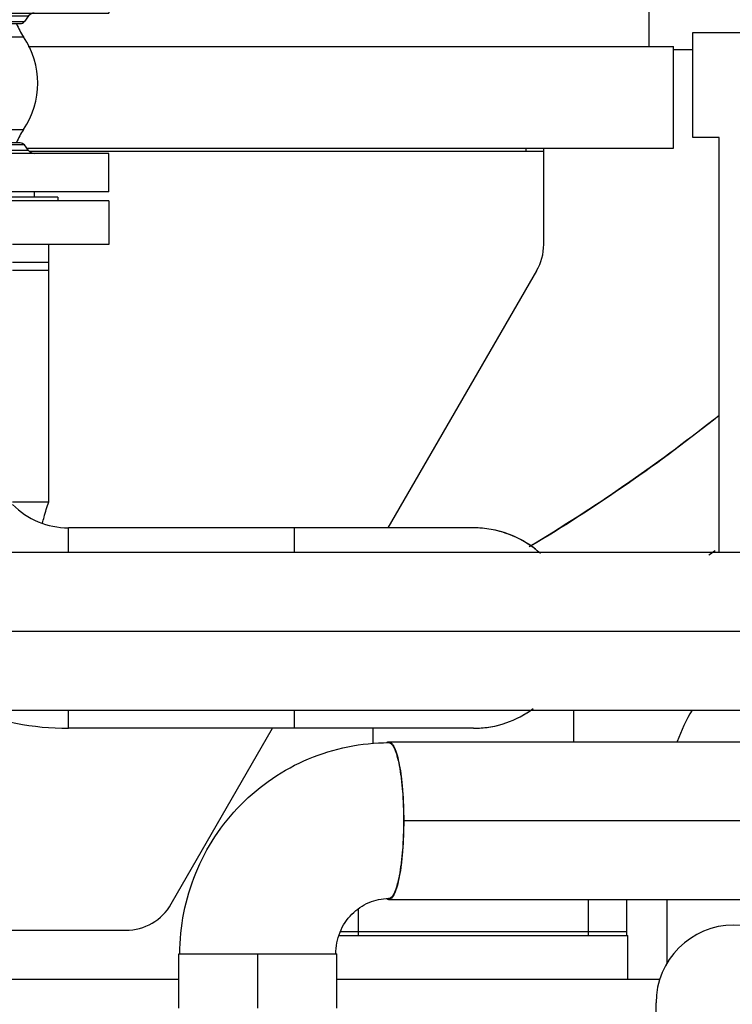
# Model space of a CAD drawing. Header units: millimetres. Extents: x 0 to 1189, y 0 to 841.
# Tile 129 of 166: x 997 to 1013, y 561 to 583. Entities that reach past the tile are written whole.
import ezdxf

# ---------------------------------------------------------------- set-up
doc = ezdxf.new("R2010")
doc.units = ezdxf.units.MM
doc.header["$LTSCALE"] = 65.395
doc.linetypes.add('CENTER', pattern=[0.6, 0.375, -0.075, 0.075, -0.075])
for name, color, linetype in [('125ND16-DIN2690-MAK_PBL523', 7, 'CONTINUOUS'), ('1907_153200_12_ABL468', 7, 'CONTINUOUS'), ('1907_153200_12_T2_PBL486', 7, 'CONTINUOUS'), ('1907_153200_18_ABL448', 7, 'CONTINUOUS'), ('1907_153200_18_T1_PBL449', 7, 'CONTINUOUS'), ('1907_153200_18_T2_PBL464', 7, 'CONTINUOUS'), ('1907_153200_19_ABL453', 7, 'CONTINUOUS'), ('1907_153200_19_T2_PBL1463', 7, 'CONTINUOUS'), ('1907_153200_19_T3_PBL478', 7, 'CONTINUOUS'), ('1907_153200_88_ABL410', 7, 'CONTINUOUS'), ('1907_153701_64_PBL502', 7, 'CONTINUOUS'), ('1907_843312_02_PBL514', 7, 'CONTINUOUS'), ('1997_000000_TLKGS_MARKETING_ABL455', 7, 'CONTINUOUS'), ('1997_030000_TLKGS_V_ABL456', 7, 'CONTINUOUS'), ('1997_100000_TLKGS_V_ABL457', 7, 'CONTINUOUS'), ('1997_111000_12_SIMPLE1_D_ABL532', 7, 'CONTINUOUS'), ('1997_111000_12_SIMPLE1_T1_D_PBL533', 7, 'CONTINUOUS'), ('1997_122000_06_SIMPLE1_A_ABL458', 7, 'CONTINUOUS'), ('1997_122000_06_SIMPLE1_T1_A_PBL459', 7, 'CONTINUOUS'), ('1997_200000_TLKGS_V_ABL639', 7, 'CONTINUOUS'), ('1997_252000_06_SIMPLE1_T1_X_PBL641', 7, 'CONTINUOUS'), ('1997_252000_06_SIMPLE1_X_ABL640', 7, 'CONTINUOUS'), ('9M32C_GENSET_GENERATOR_ABL496', 7, 'CONTINUOUS'), ('9M32C_GENSET_GENERATOR_T1_PBL497', 7, 'CONTINUOUS'), ('9M32C_GENSET_KPL_GRUNDRAHMEN_ABL405', 7, 'CONTINUOUS'), ('9M32C_GENSET_KPL_GRUNDRAHMEN_T1_PBL406', 7, 'CONTINUOUS'), ('9M32C_GENSET_KPL_VERROHRUNG_ABL407', 7, 'CONTINUOUS'), ('BOGEN-S-2D-90-114_3X3_6_PBL477', 7, 'CONTINUOUS'), ('BOGEN-S-2D-90-114_3X3_6_PBL724', 7, 'CONTINUOUS'), ('BOGEN-S-2D-90-114_3X3_6_PBL725', 7, 'CONTINUOUS'), ('BOGEN-S-2D-90-76_1X2_9_PBL734', 7, 'CONTINUOUS'), ('BOGEN-S-2D-90-76_1X2_9_PBL740', 7, 'CONTINUOUS'), ('BOGEN-S-2D-90-88_9X3_2_PBL1571', 7, 'CONTINUOUS'), ('BOGEN-S-2D-90-88_9X3_2_PBL733', 7, 'CONTINUOUS'), ('D2616-2-K-88_9-3_2-76_1-2_9_PBL1477', 7, 'CONTINUOUS'), ('ERV_GS125_16_ABL524', 7, 'CONTINUOUS'), ('ERV_GS125_16_T1__PBL525', 7, 'CONTINUOUS'), ('ERV_GS125_16_T1__PBL534', 7, 'CONTINUOUS'), ('ERV_GS125_16_T2__PBL530', 7, 'CONTINUOUS'), ('links_13_VBL404', 7, 'CONTINUOUS'), ('N4011-C175X116_PBL454', 7, 'CONTINUOUS'), ('N4251-B175X133_PBL452', 7, 'CONTINUOUS')]:
    doc.layers.add(name, color=color, linetype=linetype)

# ---------------------------------------------------------------- blocks, each defined once
blk = doc.blocks.new('9M32C_GENSET_KPL_GRUNDRAHMEN_T1_PBL406', base_point=(987.33, 558.007))
at = {"layer": '9M32C_GENSET_KPL_GRUNDRAHMEN_T1_PBL406', "color": 7, "linetype": 'Continuous'}
for p, q in [((1012.23, 583.207), (1015.03, 583.207)), ((1012.23, 580.807), (1012.23, 583.207)), ((1012.83, 580.807), (1012.23, 580.807)), ((1012.83, 571.347), (1012.83, 580.807)), ((1004.165, 562.607), (1010.75, 562.607)), ((1010.75, 561.607), (1010.75, 562.607)), ((973.49, 561.607), (1000.51, 561.607)), ((1004.11, 561.607), (1011.486, 561.607))]:
    blk.add_line(p, q, dxfattribs=at)
blk = doc.blocks.new('9M32C_GENSET_KPL_GRUNDRAHMEN_ABL405', base_point=(987.33, 558.007))
at = {"layer": '9M32C_GENSET_KPL_GRUNDRAHMEN_T1_PBL406'}
blk.add_blockref('9M32C_GENSET_KPL_GRUNDRAHMEN_T1_PBL406', (987.33, 558.007), dxfattribs=at)
blk = doc.blocks.new('BOGEN-S-2D-90-88_9X3_2_PBL733', base_point=(1013.17, 559.547))
at = {"layer": 'BOGEN-S-2D-90-88_9X3_2_PBL733', "color": 7, "linetype": 'Continuous'}
for p, q in [((1011.392, 558.027), (1011.392, 561.067)), ((1014.948, 558.027), (1014.948, 561.067))]:
    blk.add_line(p, q, dxfattribs=at)
blk.add_arc((1013.17, 561.067), 1.778, 0, 180, dxfattribs=at)
blk = doc.blocks.new('BOGEN-S-2D-90-76_1X2_9_PBL734', base_point=(1013.17, 562.703))
at = {"layer": 'BOGEN-S-2D-90-76_1X2_9_PBL734', "color": 7, "linetype": 'Continuous'}
for p, q in [((1011.648, 561.979), (1011.648, 563.427)), ((1014.692, 562.273), (1014.692, 563.427))]:
    blk.add_line(p, q, dxfattribs=at)
blk = doc.blocks.new('BOGEN-S-2D-90-76_1X2_9_PBL740', base_point=(1013.784, 567.388))
at = {"layer": 'BOGEN-S-2D-90-76_1X2_9_PBL740', "color": 7, "linetype": 'Continuous'}
blk.add_line((1015.69, 567.747), (1015.69, 567.027), dxfattribs=at)
blk.add_arc((1015.69, 565.687), 4.042, 149.3243, 160.6237, dxfattribs=at)
blk = doc.blocks.new('D2616-2-K-88_9-3_2-76_1-2_9_PBL1477', base_point=(1013.17, 560.178))
at = {"layer": 'D2616-2-K-88_9-3_2-76_1-2_9_PBL1477', "color": 7, "linetype": 'Continuous'}
blk.add_arc((1013.17, 561.067), 1.778, 0, 180, dxfattribs=at)
blk = doc.blocks.new('1907_153200_88_ABL410', base_point=(1018.912, 561.189))
at = {"layer": 'BOGEN-S-2D-90-76_1X2_9_PBL734'}
blk.add_blockref('BOGEN-S-2D-90-76_1X2_9_PBL734', (1013.17, 562.703), dxfattribs=at)
at = {"layer": 'BOGEN-S-2D-90-76_1X2_9_PBL740'}
blk.add_blockref('BOGEN-S-2D-90-76_1X2_9_PBL740', (1013.784, 567.388), dxfattribs=at)
at = {"layer": 'BOGEN-S-2D-90-88_9X3_2_PBL733'}
blk.add_blockref('BOGEN-S-2D-90-88_9X3_2_PBL733', (1013.17, 559.547), dxfattribs=at)
at = {"layer": 'D2616-2-K-88_9-3_2-76_1-2_9_PBL1477'}
blk.add_blockref('D2616-2-K-88_9-3_2-76_1-2_9_PBL1477', (1013.17, 560.178), dxfattribs=at)
blk = doc.blocks.new('1907_153200_18_T1_PBL449', base_point=(1002.31, 561.567))
at = {"layer": '1907_153200_18_T1_PBL449', "color": 7, "linetype": 'Continuous'}
for p, q in [((1000.51, 562.187), (1004.11, 562.187)), ((1000.51, 560.947), (1000.51, 562.187)), ((1004.11, 560.947), (1004.11, 562.187))]:
    blk.add_line(p, q, dxfattribs=at)
at = {"layer": '1907_153200_18_T1_PBL449', "color": 2, "linetype": 'CENTER'}
blk.add_line((1002.31, 560.947), (1002.31, 562.187), dxfattribs=at)
blk = doc.blocks.new('1907_153200_18_T2_PBL464', base_point=(1013.117, 565.227))
at = {"layer": '1907_153200_18_T2_PBL464', "color": 7, "linetype": 'Continuous'}
for p, q in [((1005.294, 567.027), (1020.647, 567.027)), ((1005.294, 563.427), (1020.647, 563.427))]:
    blk.add_line(p, q, dxfattribs=at)
at = {"layer": '1907_153200_18_T2_PBL464', "color": 2, "linetype": 'CENTER'}
blk.add_line((1005.634, 565.227), (1020.647, 565.227), dxfattribs=at)
at = {"layer": '1907_153200_18_T2_PBL464', "color": 7, "linetype": 'Continuous'}
for points, knots in [([(1005.244, 567.007), (1005.248, 567.01), (1005.263, 567.021), (1005.281, 567.027), (1005.294, 567.027)], [0, 0, 0, 0, 0.277923, 1, 1, 1, 1]), ([(1005.294, 567.027), (1005.319, 567.027), (1005.38, 566.985), (1005.436, 566.874), (1005.494, 566.707), (1005.543, 566.485), (1005.584, 566.215), (1005.626, 565.791), (1005.638, 565.457), (1005.638, 565.227)], [0, 0, 0, 0, 0.040086, 0.104415, 0.198307, 0.320484, 0.467256, 0.633548, 1, 1, 1, 1]), ([(1020.647, 567.027), (1020.672, 567.027), (1020.733, 566.985), (1020.789, 566.874), (1020.847, 566.707), (1020.895, 566.485), (1020.937, 566.215), (1020.979, 565.791), (1020.99, 565.457), (1020.99, 565.227)], [0, 0, 0, 0, 0.040086, 0.104415, 0.198307, 0.320484, 0.467256, 0.633548, 1, 1, 1, 1]), ([(1005.638, 565.227), (1005.638, 564.997), (1005.626, 564.663), (1005.584, 564.239), (1005.543, 563.969), (1005.494, 563.746), (1005.436, 563.579), (1005.38, 563.469), (1005.319, 563.427), (1005.294, 563.427)], [0, 0, 0, 0, 0.366452, 0.532744, 0.679516, 0.801693, 0.895585, 0.959914, 1, 1, 1, 1]), ([(1020.99, 565.227), (1020.99, 564.997), (1020.979, 564.663), (1020.937, 564.239), (1020.895, 563.969), (1020.847, 563.746), (1020.789, 563.579), (1020.733, 563.469), (1020.672, 563.427), (1020.647, 563.427)], [0, 0, 0, 0, 0.366452, 0.532744, 0.679516, 0.801693, 0.895585, 0.959914, 1, 1, 1, 1])]:
    blk.add_open_spline(points, degree=3, knots=knots, dxfattribs=at)
blk.add_open_spline([(1005.294, 563.427), (1005.28, 563.427), (1005.265, 563.432), (1005.253, 563.44)], degree=3, dxfattribs=at)
blk = doc.blocks.new('BOGEN-S-2D-90-88_9X3_2_PBL1571', base_point=(1003.083, 564.596))
at = {"layer": 'BOGEN-S-2D-90-88_9X3_2_PBL1571', "color": 7, "linetype": 'Continuous'}
for points, knots in [([(1000.532, 562.187), (1000.532, 562.812), (1000.778, 564.074), (1001.834, 565.676), (1003.417, 566.752), (1004.673, 567.005), (1005.294, 567.005)], [0, 0, 0, 0, 0.250861, 0.501213, 0.750854, 1, 1, 1, 1]), ([(1005.294, 567.005), (1005.319, 567.005), (1005.379, 566.963), (1005.434, 566.854), (1005.491, 566.689), (1005.54, 566.47), (1005.581, 566.203), (1005.622, 565.784), (1005.634, 565.454), (1005.634, 565.227)], [0, 0, 0, 0, 0.040086, 0.104415, 0.198308, 0.320484, 0.467256, 0.633548, 1, 1, 1, 1]), ([(1005.634, 565.227), (1005.634, 565), (1005.622, 564.67), (1005.581, 564.251), (1005.54, 563.984), (1005.491, 563.764), (1005.434, 563.599), (1005.379, 563.49), (1005.319, 563.449), (1005.294, 563.449)], [0, 0, 0, 0, 0.366452, 0.532744, 0.679517, 0.801692, 0.895585, 0.959914, 1, 1, 1, 1]), ([(1004.088, 562.187), (1004.088, 562.355), (1004.153, 562.691), (1004.428, 563.111), (1004.829, 563.385), (1005.142, 563.449), (1005.294, 563.449)], [0, 0, 0, 0, 0.2623, 0.517458, 0.762387, 1, 1, 1, 1])]:
    blk.add_open_spline(points, degree=3, knots=knots, dxfattribs=at)
blk = doc.blocks.new('1907_153200_18_ABL448', base_point=(1012.971, 566.827))
at = {"layer": '1907_153200_18_T1_PBL449'}
blk.add_blockref('1907_153200_18_T1_PBL449', (1002.31, 561.567), dxfattribs=at)
at = {"layer": '1907_153200_18_T2_PBL464'}
blk.add_blockref('1907_153200_18_T2_PBL464', (1013.117, 565.227), dxfattribs=at)
at = {"layer": 'BOGEN-S-2D-90-88_9X3_2_PBL1571'}
blk.add_blockref('BOGEN-S-2D-90-88_9X3_2_PBL1571', (1003.083, 564.596), dxfattribs=at)
blk = doc.blocks.new('N4251-B175X133_PBL452', base_point=(1007.46, 562.647))
at = {"layer": 'N4251-B175X133_PBL452', "color": 7, "linetype": 'Continuous'}
for p, q in [((1010.73, 562.687), (1004.191, 562.687)), ((1010.73, 562.607), (1010.73, 562.687))]:
    blk.add_line(p, q, dxfattribs=at)
at = {"layer": 'N4251-B175X133_PBL452', "color": 9, "linetype": 'Continuous'}
for p, q in [((1004.61, 562.607), (1004.61, 562.687)), ((1009.85, 562.607), (1009.85, 562.687))]:
    blk.add_line(p, q, dxfattribs=at)
blk = doc.blocks.new('N4011-C175X116_PBL454', base_point=(1007.46, 563.057))
at = {"layer": 'N4011-C175X116_PBL454', "color": 9, "linetype": 'Continuous'}
for p, q in [((1009.85, 562.687), (1009.85, 563.427)), ((1004.61, 562.687), (1004.61, 563.217))]:
    blk.add_line(p, q, dxfattribs=at)
at = {"layer": 'N4011-C175X116_PBL454', "color": 7, "linetype": 'Continuous'}
for q in [(1010.73, 563.427), (1004.191, 562.687)]:
    blk.add_line((1010.73, 562.687), q, dxfattribs=at)
blk = doc.blocks.new('BOGEN-S-2D-90-114_3X3_6_PBL477', base_point=(1005.935, 569.619))
at = {"layer": 'BOGEN-S-2D-90-114_3X3_6_PBL477', "color": 7, "linetype": 'Continuous'}
for p, q in [((1007.23, 571.905), (1003.15, 571.905)), ((1003.15, 571.347), (1003.15, 571.905)), ((1003.15, 567.333), (1003.15, 567.747)), ((1007.23, 567.333), (1003.15, 567.333))]:
    blk.add_line(p, q, dxfattribs=at)
for start, end in [(49.3244, 90), (270, 304.5705)]:
    blk.add_arc((1007.23, 569.619), 2.286, start, end, dxfattribs=at)
blk = doc.blocks.new('1907_153200_19_T3_PBL478', base_point=(1000.57, 569.619))
at = {"layer": '1907_153200_19_T3_PBL478', "color": 7, "linetype": 'Continuous'}
for p, q in [((1003.15, 571.905), (997.99, 571.905)), ((997.99, 571.347), (997.99, 571.905)), ((1003.15, 571.347), (1003.15, 571.905)), ((997.99, 567.333), (997.99, 567.747)), ((1003.15, 567.333), (1003.15, 567.747)), ((1003.15, 567.333), (997.99, 567.333))]:
    blk.add_line(p, q, dxfattribs=at)
blk = doc.blocks.new('1907_843312_02_PBL514', base_point=(994.401, 578.867))
at = {"layer": '1907_843312_02_PBL514', "color": 7, "linetype": 'Continuous'}
for p, q in [((998.91, 579.367), (989.892, 579.367)), ((998.91, 579.367), (998.91, 578.367)), ((991.117, 578.367), (989.892, 578.367)), ((994.76, 578.367), (993.06, 578.367)), ((998.91, 578.367), (996.717, 578.367))]:
    blk.add_line(p, q, dxfattribs=at)
blk = doc.blocks.new('BOGEN-S-2D-90-114_3X3_6_PBL724', base_point=(994.989, 569.884))
at = {"layer": 'BOGEN-S-2D-90-114_3X3_6_PBL724', "color": 7, "linetype": 'Continuous'}
for p, q in [((997.99, 571.347), (997.99, 571.905)), ((997.99, 567.333), (997.99, 567.747))]:
    blk.add_line(p, q, dxfattribs=at)
for radius, start, end in [(1.794, 224.7893, 270.0001), (6.366, 199.4465, 202.6817), (6.366, 248.3021, 270)]:
    blk.add_arc((997.99, 573.699), radius, start, end, dxfattribs=at)
blk = doc.blocks.new('BOGEN-S-2D-90-114_3X3_6_PBL725', base_point=(1007.23, 567.362))
at = {"layer": 'BOGEN-S-2D-90-114_3X3_6_PBL725', "color": 7, "linetype": 'Continuous'}
for p, q in [((1009.516, 567.027), (1009.516, 567.747)), ((1004.944, 566.977), (1004.944, 567.333))]:
    blk.add_line(p, q, dxfattribs=at)
blk = doc.blocks.new('1907_153200_19_T2_PBL1463', base_point=(1007.996, 569.619))
at = {"layer": '1907_153200_19_T2_PBL1463', "color": 7, "linetype": 'Continuous'}
for start, end in [(47.9522, 88.8808), (271.1192, 306.5766)]:
    blk.add_arc((1007.23, 569.619), 2.286, start, end, dxfattribs=at)
blk = doc.blocks.new('1907_153200_19_ABL453', base_point=(1000.311, 571.027))
at = {"layer": '1907_153200_19_T2_PBL1463'}
blk.add_blockref('1907_153200_19_T2_PBL1463', (1007.996, 569.619), dxfattribs=at)
at = {"layer": '1907_153200_19_T3_PBL478'}
blk.add_blockref('1907_153200_19_T3_PBL478', (1000.57, 569.619), dxfattribs=at)
at = {"layer": '1907_843312_02_PBL514'}
blk.add_blockref('1907_843312_02_PBL514', (994.401, 578.867), dxfattribs=at)
at = {"layer": 'BOGEN-S-2D-90-114_3X3_6_PBL477'}
blk.add_blockref('BOGEN-S-2D-90-114_3X3_6_PBL477', (1005.935, 569.619), dxfattribs=at)
at = {"layer": 'BOGEN-S-2D-90-114_3X3_6_PBL724'}
blk.add_blockref('BOGEN-S-2D-90-114_3X3_6_PBL724', (994.989, 569.884), dxfattribs=at)
at = {"layer": 'BOGEN-S-2D-90-114_3X3_6_PBL725'}
blk.add_blockref('BOGEN-S-2D-90-114_3X3_6_PBL725', (1007.23, 567.362), dxfattribs=at)
at = {"layer": 'N4011-C175X116_PBL454'}
blk.add_blockref('N4011-C175X116_PBL454', (1007.46, 563.057), dxfattribs=at)
blk = doc.blocks.new('1907_153200_12_T2_PBL486', base_point=(1005.19, 569.547))
at = {"layer": '1907_153200_12_T2_PBL486', "color": 7, "linetype": 'Continuous'}
for p, q in [((991.81, 571.347), (1018.57, 571.347)), ((991.81, 567.747), (1018.57, 567.747))]:
    blk.add_line(p, q, dxfattribs=at)
at = {"layer": '1907_153200_12_T2_PBL486', "color": 2, "linetype": 'CENTER'}
blk.add_line((991.81, 569.547), (1018.57, 569.547), dxfattribs=at)
blk = doc.blocks.new('1907_153200_12_ABL468', base_point=(1005.611, 575.607))
at = {"layer": '1907_153200_12_T2_PBL486'}
blk.add_blockref('1907_153200_12_T2_PBL486', (1005.19, 569.547), dxfattribs=at)
blk = doc.blocks.new('1907_153701_64_PBL502', base_point=(993.781, 575.019))
at = {"layer": '1907_153701_64_PBL502', "color": 7, "linetype": 'Continuous'}
for p, q in [((990.263, 572.498), (990.263, 578.367)), ((997.543, 572.498), (997.543, 578.367)), ((990.263, 577.967), (991.116, 577.967)), ((996.717, 577.967), (997.543, 577.967)), ((990.02, 571.672), (990.087, 571.885))]:
    blk.add_line(p, q, dxfattribs=at)
at = {"layer": '1907_153701_64_PBL502', "color": 9, "linetype": 'Continuous'}
for p, q in [((990.263, 577.78), (991.116, 577.78)), ((996.717, 577.78), (997.543, 577.78)), ((990.263, 572.498), (991.117, 572.498)), ((996.717, 572.498), (997.543, 572.498)), ((990.087, 571.885), (991.117, 571.885))]:
    blk.add_line(p, q, dxfattribs=at)
at = {"layer": '1907_153701_64_PBL502', "color": 7, "linetype": 'Continuous'}
for points, knots in [([(990.087, 571.885), (990.115, 572.054), (990.167, 572.362), (990.227, 572.668), (990.263, 572.804)], [0, 0, 0, 0, 0.549835, 1, 1, 1, 1]), ([(990.087, 571.885), (990.115, 571.998), (990.167, 572.204), (990.228, 572.408), (990.263, 572.498)], [0, 0, 0, 0, 0.547698, 1, 1, 1, 1]), ([(997.399, 572.013), (997.411, 572.059), (997.453, 572.222), (997.499, 572.385), (997.543, 572.498)], [0, 0, 0, 0, 0.281538, 1, 1, 1, 1])]:
    blk.add_open_spline(points, degree=3, knots=knots, dxfattribs=at)
blk = doc.blocks.new('125ND16-DIN2690-MAK_PBL523', base_point=(993.91, 579.407))
at = {"layer": '125ND16-DIN2690-MAK_PBL523', "color": 7, "linetype": 'Continuous'}
for p, q in [((997.75, 579.447), (990.07, 579.447)), ((990.07, 579.447), (990.07, 579.367)), ((997.75, 579.447), (997.75, 579.367))]:
    blk.add_line(p, q, dxfattribs=at)
blk = doc.blocks.new('ERV_GS125_16_T1__PBL525', base_point=(994.401, 580.127))
at = {"layer": 'ERV_GS125_16_T1__PBL525', "color": 7, "linetype": 'Continuous'}
for p, q in [((990.738, 580.511), (990.834, 580.639)), ((996.89, 580.687), (990.93, 580.687)), ((997.082, 580.511), (996.986, 580.639)), ((998.91, 580.447), (989.892, 580.447)), ((998.91, 579.567), (998.91, 580.447)), ((998.91, 579.567), (989.892, 579.567))]:
    blk.add_line(p, q, dxfattribs=at)
at = {"layer": 'ERV_GS125_16_T1__PBL525', "color": 9, "linetype": 'Continuous'}
for p, q in [((996.986, 580.639), (990.834, 580.639)), ((997.082, 580.511), (990.738, 580.511))]:
    blk.add_line(p, q, dxfattribs=at)
at = {"layer": 'ERV_GS125_16_T1__PBL525', "color": 7, "linetype": 'Continuous'}
for centre, radius, start, end in [((990.93, 580.567), 0.12, 90, 143.1301), ((996.89, 580.567), 0.12, 36.8699, 90), ((990.61, 580.607), 0.16, 270, 323.1301), ((997.21, 580.607), 0.16, 216.8699, 270)]:
    blk.add_arc(centre, radius, start, end, dxfattribs=at)
blk = doc.blocks.new('ERV_GS125_16_T2__PBL530', base_point=(993.91, 581.424))
at = {"layer": 'ERV_GS125_16_T2__PBL530', "color": 9, "linetype": 'Continuous'}
for p, q in [((990.854, 583.102), (996.966, 583.102)), ((990.854, 580.991), (996.966, 580.991))]:
    blk.add_line(p, q, dxfattribs=at)
at = {"layer": 'ERV_GS125_16_T2__PBL530', "color": 7, "linetype": 'Continuous'}
for p, q in [((990.61, 579.567), (990.61, 579.447)), ((997.21, 579.567), (997.21, 579.447))]:
    blk.add_line(p, q, dxfattribs=at)
for centre, radius, start, end in [((989.53, 584), 1.6, 325.8516, 337.9959), ((998.29, 584), 1.6, 202.0041, 214.1484), ((992.41, 582.047), 1.88, 145.8516, 214.1484), ((995.41, 582.047), 1.88, 325.8516, 34.1484), ((989.53, 580.093), 1.6, 22.0041, 34.1484), ((998.29, 580.093), 1.6, 145.8516, 157.9959)]:
    blk.add_arc(centre, radius, start, end, dxfattribs=at)
blk = doc.blocks.new('ERV_GS125_16_T1__PBL534', base_point=(994.401, 583.967))
at = {"layer": 'ERV_GS125_16_T1__PBL534', "color": 7, "linetype": 'Continuous'}
for p, q in [((998.91, 584.527), (998.91, 583.647)), ((989.892, 583.647), (998.91, 583.647)), ((990.738, 583.583), (990.834, 583.455)), ((997.082, 583.583), (996.986, 583.455)), ((990.93, 583.407), (996.89, 583.407))]:
    blk.add_line(p, q, dxfattribs=at)
at = {"layer": 'ERV_GS125_16_T1__PBL534', "color": 9, "linetype": 'Continuous'}
for p, q in [((990.738, 583.583), (997.082, 583.583)), ((990.834, 583.455), (996.986, 583.455))]:
    blk.add_line(p, q, dxfattribs=at)
at = {"layer": 'ERV_GS125_16_T1__PBL534', "color": 7, "linetype": 'Continuous'}
for centre, radius, start, end in [((990.61, 583.487), 0.16, 36.8699, 90), ((997.21, 583.487), 0.16, 90, 143.1301), ((990.93, 583.527), 0.12, 216.8699, 270), ((996.89, 583.527), 0.12, 270, 323.1301)]:
    blk.add_arc(centre, radius, start, end, dxfattribs=at)
blk = doc.blocks.new('ERV_GS125_16_ABL524', base_point=(994.401, 581.987))
at = {"layer": 'ERV_GS125_16_T1__PBL525'}
blk.add_blockref('ERV_GS125_16_T1__PBL525', (994.401, 580.127), dxfattribs=at)
at = {"layer": 'ERV_GS125_16_T1__PBL534'}
blk.add_blockref('ERV_GS125_16_T1__PBL534', (994.401, 583.967), dxfattribs=at)
at = {"layer": 'ERV_GS125_16_T2__PBL530'}
blk.add_blockref('ERV_GS125_16_T2__PBL530', (993.91, 581.424), dxfattribs=at)
blk = doc.blocks.new('9M32C_GENSET_KPL_VERROHRUNG_ABL407', base_point=(993.09, 614.547))
at = {"layer": '125ND16-DIN2690-MAK_PBL523'}
blk.add_blockref('125ND16-DIN2690-MAK_PBL523', (993.91, 579.407), dxfattribs=at)
at = {"layer": '1907_153200_12_ABL468'}
blk.add_blockref('1907_153200_12_ABL468', (1005.611, 575.607), dxfattribs=at)
at = {"layer": '1907_153200_18_ABL448'}
blk.add_blockref('1907_153200_18_ABL448', (1012.971, 566.827), dxfattribs=at)
at = {"layer": '1907_153200_19_ABL453'}
blk.add_blockref('1907_153200_19_ABL453', (1000.311, 571.027), dxfattribs=at)
at = {"layer": '1907_153200_88_ABL410'}
blk.add_blockref('1907_153200_88_ABL410', (1018.912, 561.189), dxfattribs=at)
at = {"layer": '1907_153701_64_PBL502'}
blk.add_blockref('1907_153701_64_PBL502', (993.781, 575.019), dxfattribs=at)
at = {"layer": 'ERV_GS125_16_ABL524'}
blk.add_blockref('ERV_GS125_16_ABL524', (994.401, 581.987), dxfattribs=at)
at = {"layer": 'N4251-B175X133_PBL452'}
blk.add_blockref('N4251-B175X133_PBL452', (1007.46, 562.647), dxfattribs=at)
blk = doc.blocks.new('1997_122000_06_SIMPLE1_T1_A_PBL459', base_point=(988.63, 572.807))
at = {"layer": '1997_122000_06_SIMPLE1_T1_A_PBL459', "color": 7, "linetype": 'Continuous'}
for p, q in [((997.069, 582.887), (1011.79, 582.887)), ((1011.79, 580.567), (1011.79, 582.887)), ((997.04, 580.567), (1011.79, 580.567)), ((1008.83, 580.487), (997.107, 580.487)), ((1008.43, 580.487), (1008.43, 580.567)), ((1008.83, 578.368), (1008.83, 580.567)), ((1005.286, 571.905), (1008.67, 577.768)), ((1000.337, 563.327), (1002.648, 567.333)), ((977.963, 562.727), (999.297, 562.727))]:
    blk.add_line(p, q, dxfattribs=at)
for centre, start, end in [((1007.63, 578.368), 330.014, 360), ((999.297, 563.927), 270, 330.014)]:
    blk.add_arc(centre, 1.2, start, end, dxfattribs=at)
blk = doc.blocks.new('1997_122000_06_SIMPLE1_A_ABL458', base_point=(988.63, 572.807))
at = {"layer": '1997_122000_06_SIMPLE1_T1_A_PBL459'}
blk.add_blockref('1997_122000_06_SIMPLE1_T1_A_PBL459', (988.63, 572.807), dxfattribs=at)
blk = doc.blocks.new('1997_111000_12_SIMPLE1_T1_D_PBL533', base_point=(988.63, 620.507))
at = {"layer": '1997_111000_12_SIMPLE1_T1_D_PBL533', "color": 7, "linetype": 'Continuous'}
blk.add_line((1012.23, 582.807), (1011.79, 582.807), dxfattribs=at)
blk = doc.blocks.new('1997_111000_12_SIMPLE1_D_ABL532', base_point=(988.63, 625.847))
at = {"layer": '1997_111000_12_SIMPLE1_T1_D_PBL533'}
blk.add_blockref('1997_111000_12_SIMPLE1_T1_D_PBL533', (988.63, 620.507), dxfattribs=at)
blk = doc.blocks.new('1997_100000_TLKGS_V_ABL457', base_point=(983.53, 617.491))
at = {"layer": '1997_111000_12_SIMPLE1_D_ABL532'}
blk.add_blockref('1997_111000_12_SIMPLE1_D_ABL532', (988.63, 625.847), dxfattribs=at)
at = {"layer": '1997_122000_06_SIMPLE1_A_ABL458'}
blk.add_blockref('1997_122000_06_SIMPLE1_A_ABL458', (988.63, 572.807), dxfattribs=at)
blk = doc.blocks.new('1997_252000_06_SIMPLE1_T1_X_PBL641', base_point=(988.728, 606.047))
at = {"layer": '1997_252000_06_SIMPLE1_T1_X_PBL641', "color": 7, "linetype": 'Continuous'}
blk.add_line((1011.23, 584.127), (1011.23, 582.887), dxfattribs=at)
blk = doc.blocks.new('1997_252000_06_SIMPLE1_X_ABL640', base_point=(988.728, 606.047))
at = {"layer": '1997_252000_06_SIMPLE1_T1_X_PBL641'}
blk.add_blockref('1997_252000_06_SIMPLE1_T1_X_PBL641', (988.728, 606.047), dxfattribs=at)
blk = doc.blocks.new('1997_200000_TLKGS_V_ABL639', base_point=(988.728, 626.699))
at = {"layer": '1997_252000_06_SIMPLE1_X_ABL640'}
blk.add_blockref('1997_252000_06_SIMPLE1_X_ABL640', (988.728, 606.047), dxfattribs=at)
blk = doc.blocks.new('1997_030000_TLKGS_V_ABL456', base_point=(991.03, 633.832))
at = {"layer": '1997_100000_TLKGS_V_ABL457'}
blk.add_blockref('1997_100000_TLKGS_V_ABL457', (983.53, 617.491), dxfattribs=at)
at = {"layer": '1997_200000_TLKGS_V_ABL639'}
blk.add_blockref('1997_200000_TLKGS_V_ABL639', (988.728, 626.699), dxfattribs=at)
blk = doc.blocks.new('1997_000000_TLKGS_MARKETING_ABL455', base_point=(991.03, 644.206))
at = {"layer": '1997_030000_TLKGS_V_ABL456'}
blk.add_blockref('1997_030000_TLKGS_V_ABL456', (991.03, 633.832), dxfattribs=at)
blk = doc.blocks.new('9M32C_GENSET_GENERATOR_T1_PBL497', base_point=(988.226, 618.763))
at = {"layer": '9M32C_GENSET_GENERATOR_T1_PBL497', "color": 7, "linetype": 'Continuous'}
for centre, radius, start, end in [((988.63, 604.807), 38.8, 300.8091, 308.3849), ((988.63, 604.799), 38.8, 300.8611, 308.5955), ((988.63, 604.799), 41.2, 305.5708, 305.8129)]:
    blk.add_arc(centre, radius, start, end, dxfattribs=at)
blk = doc.blocks.new('9M32C_GENSET_GENERATOR_ABL496', base_point=(988.226, 618.763))
at = {"layer": '9M32C_GENSET_GENERATOR_T1_PBL497'}
blk.add_blockref('9M32C_GENSET_GENERATOR_T1_PBL497', (988.226, 618.763), dxfattribs=at)
blk = doc.blocks.new('LINKS_13_VBL404', base_point=(991.348, 627.605))
at = {"layer": '1997_000000_TLKGS_MARKETING_ABL455'}
blk.add_blockref('1997_000000_TLKGS_MARKETING_ABL455', (991.03, 644.206), dxfattribs=at)
at = {"layer": '9M32C_GENSET_GENERATOR_ABL496'}
blk.add_blockref('9M32C_GENSET_GENERATOR_ABL496', (988.226, 618.763), dxfattribs=at)
at = {"layer": '9M32C_GENSET_KPL_GRUNDRAHMEN_ABL405'}
blk.add_blockref('9M32C_GENSET_KPL_GRUNDRAHMEN_ABL405', (987.33, 558.007), dxfattribs=at)
at = {"layer": '9M32C_GENSET_KPL_VERROHRUNG_ABL407'}
blk.add_blockref('9M32C_GENSET_KPL_VERROHRUNG_ABL407', (993.09, 614.547), dxfattribs=at)

msp = doc.modelspace()

# ---------------------------------------------------------------- block references
at = {"layer": 'links_13_VBL404'}
msp.add_blockref('LINKS_13_VBL404', (991.34811, 627.60505), dxfattribs=at)

doc.saveas('drawing.dxf')
